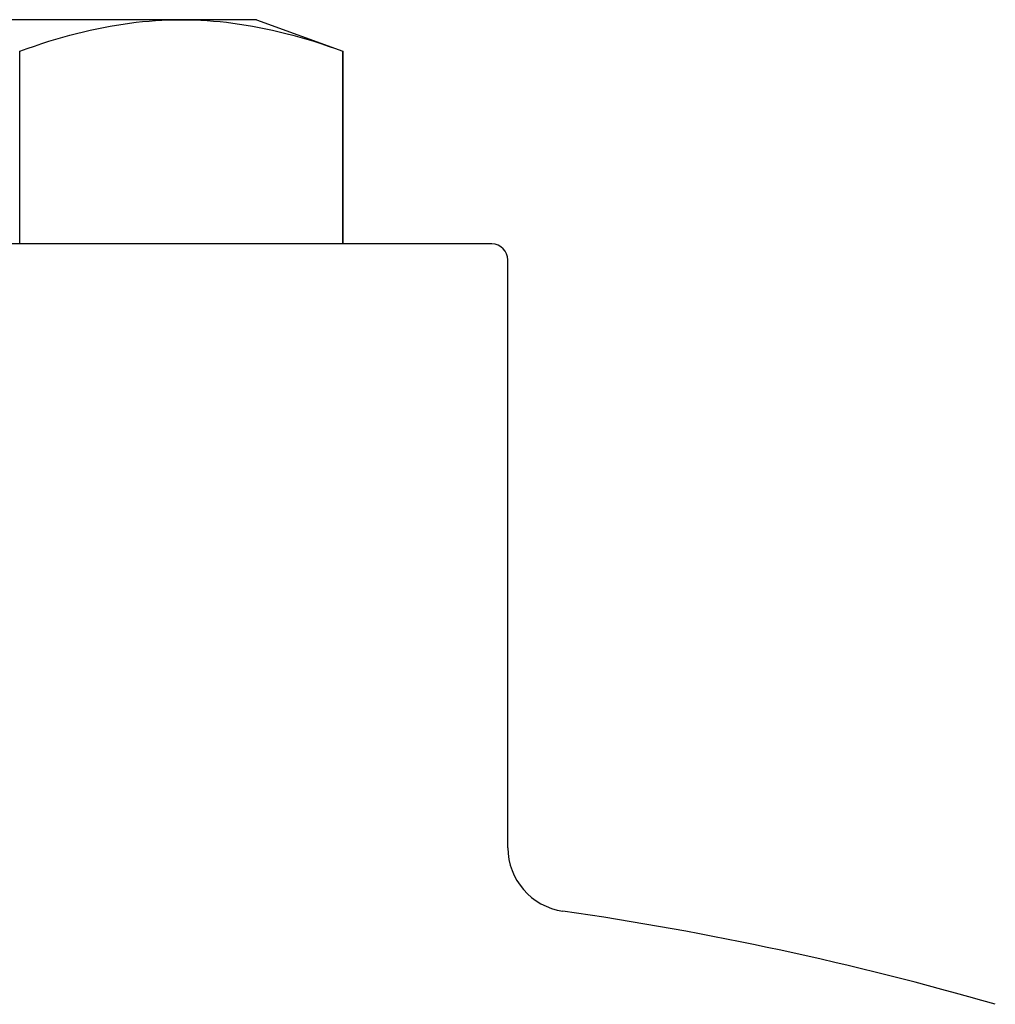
# Model space of a CAD drawing. Header units: millimetres. Extents: x -34 to 3562, y 10 to 379.
# Tile 6 of 9: x 211 to 241, y 230 to 261. Entities that reach past the tile are written whole.
import ezdxf

# ---------------------------------------------------------------- set-up
doc = ezdxf.new("R2010")
doc.units = ezdxf.units.MM
doc.layers.add('DETAIL', color=2, linetype='Continuous')

msp = doc.modelspace()

# ---------------------------------------------------------------- linework, layer by layer
at = {"layer": 'DETAIL'}
for p, q in [((215.78, 260.874), (200.624, 260.874)), ((218.124, 260.874), (215.78, 260.874)), ((218.124, 260.874), (220.824, 259.892)), ((210.735, 253.874), (210.735, 259.892)), ((220.824, 259.892), (220.824, 259.892)), ((220.824, 253.874), (220.824, 259.892)), ((220.824, 259.892), (220.824, 253.874)), ((225.474, 253.874), (175.774, 253.874)), ((225.974, 235.031), (225.974, 253.374))]:
    msp.add_line(p, q, dxfattribs=at)
at = {"layer": 'DETAIL', "flags": 128}
for points in [[(210.735, 259.892), (210.967, 259.974), (211.196, 260.053), (211.422, 260.128), (211.645, 260.199), (211.866, 260.266), (212.084, 260.329), (212.299, 260.389), (212.513, 260.445), (212.724, 260.497), (212.934, 260.546), (213.143, 260.591), (213.35, 260.633), (213.555, 260.672), (213.76, 260.707), (213.964, 260.738), (214.166, 260.767), (214.369, 260.792), (214.57, 260.814), (214.772, 260.832), (214.973, 260.847), (215.175, 260.859), (215.376, 260.867), (215.578, 260.873), (215.78, 260.874)], [(215.78, 260.874), (215.982, 260.873), (216.184, 260.867), (216.385, 260.859), (216.587, 260.847), (216.788, 260.832), (216.989, 260.814), (217.191, 260.792), (217.393, 260.767), (217.596, 260.738), (217.8, 260.707), (218.005, 260.672), (218.21, 260.633), (218.417, 260.591), (218.626, 260.546), (218.835, 260.497), (219.047, 260.445), (219.261, 260.389), (219.476, 260.329), (219.694, 260.266), (219.915, 260.199), (220.138, 260.128), (220.364, 260.053), (220.592, 259.974), (220.824, 259.892)]]:
    msp.add_lwpolyline(points, dxfattribs=at)
at = {"layer": 'DETAIL'}
for centre, radius, start, end in [((225.474, 253.374), 0.5, 0, 90), ((227.974, 235.031), 2, 180, 261.7986), ((213.424, 134.078), 99.996, 73.88132, 81.79862)]:
    msp.add_arc(centre, radius, start, end, dxfattribs=at)

doc.saveas('drawing.dxf')
